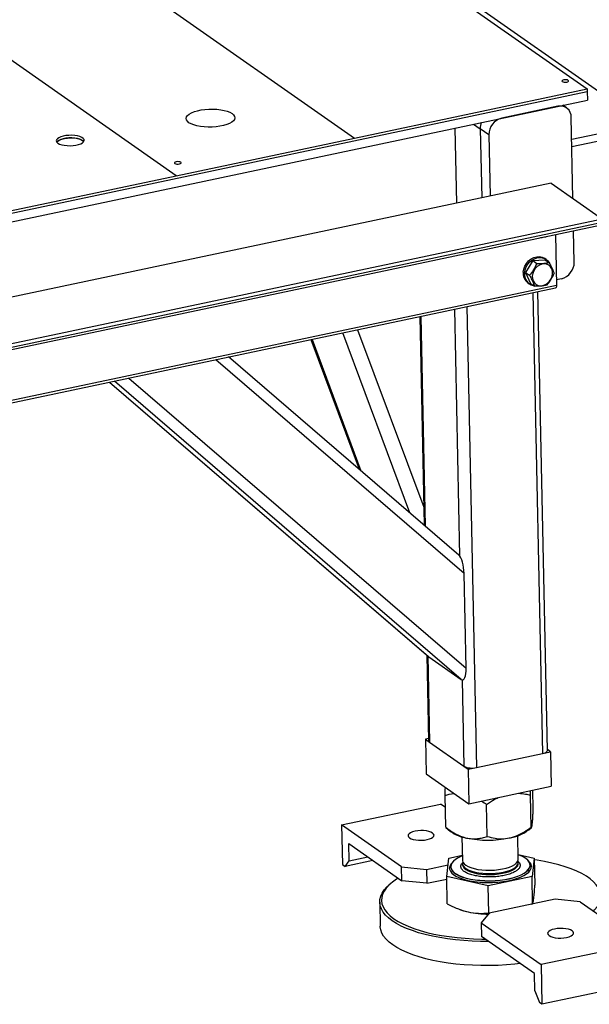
# Model space of a CAD drawing. Header units: millimetres. Extents: x 5 to 589, y 5 to 415.
# Tile 59 of 62: x 542 to 557, y 240 to 267. Entities that reach past the tile are written whole.
import ezdxf

# ---------------------------------------------------------------- set-up
doc = ezdxf.new("R2010")
doc.units = ezdxf.units.MM
doc.layers.add('TRAIT-FORT', color=4, linetype='Continuous', lineweight=25)

msp = doc.modelspace()

# ---------------------------------------------------------------- linework, layer by layer
at = {"layer": 'TRAIT-FORT', "color": 4, "linetype": 'Continuous', "lineweight": 25}
for p, q in [((531.75441, 282.84947), (557.09311, 265.09703)), ((525.48773, 281.52479), (550.82643, 263.77235)), ((546.02822, 262.75808), (520.68953, 280.51052)), ((558.65106, 264.14738), (535.61589, 280.28596)), ((506.07202, 254.24208), (557.09454, 265.02745)), ((513.61448, 255.83644), (557.09454, 265.02745)), ((550.82643, 263.77235), (557.09311, 265.09703)), ((557.09311, 265.09703), (557.09454, 265.02745)), ((557.09454, 265.02745), (557.09932, 264.79552)), ((506.0768, 254.01015), (557.09932, 264.79552)), ((556.30057, 264.62668), (554.79208, 264.30781)), ((556.53774, 264.5832), (556.43509, 264.65512)), ((554.03613, 264.14801), (554.21444, 264.02308)), ((556.7081, 262.15023), (556.66316, 264.33063)), ((558.65106, 264.14738), (556.67555, 263.72979)), ((553.53298, 264.04165), (553.57457, 262.0239)), ((554.44479, 263.8617), (554.21444, 264.02308)), ((554.21444, 264.02308), (554.25269, 262.16724)), ((556.67937, 263.54425), (558.56615, 263.94308)), ((546.02822, 262.75808), (550.82643, 263.77235)), ((554.44479, 263.8617), (554.47873, 262.21502)), ((556.12033, 262.56203), (507.22789, 252.22693)), ((534.77543, 260.37942), (546.02822, 262.75808)), ((556.12033, 262.56203), (557.50244, 261.59372)), ((557.50244, 261.59372), (508.61, 251.25861)), ((557.50435, 261.50095), (508.61191, 251.16584)), ((508.58652, 251.10028), (557.47896, 261.43539)), ((556.74347, 260.43427), (556.72612, 261.27625)), ((555.97693, 261.10895), (555.98558, 261.11971)), ((556.23976, 261.17344), (556.26792, 259.80713)), ((555.62484, 260.47481), (555.42858, 260.15531)), ((555.62484, 260.47481), (555.95603, 260.50017)), ((555.62484, 260.47481), (555.73383, 260.39844)), ((555.98929, 260.50827), (555.95473, 260.53248)), ((555.95603, 260.50017), (556.06503, 260.4238)), ((555.42858, 260.15531), (555.53758, 260.07895)), ((555.42858, 260.15531), (555.56351, 259.86117)), ((556.39618, 259.98816), (556.26476, 259.96038)), ((507.3501, 249.40647), (556.24253, 259.74157)), ((556.26792, 259.80713), (507.37548, 249.47203)), ((555.4957, 259.87728), (555.53025, 259.85307)), ((555.56351, 259.86117), (555.67251, 259.7848)), ((555.62952, 259.61199), (555.88514, 247.21013)), ((556.01991, 247.29597), (555.76547, 259.64073)), ((553.52005, 259.16608), (553.65674, 252.53443)), ((553.85491, 259.23687), (554.11054, 246.835)), ((552.58881, 258.96923), (552.7045, 253.35602)), ((552.61594, 258.97497), (552.73225, 253.33215)), ((550.91537, 258.61549), (552.69458, 253.83738)), ((549.65672, 258.34943), (550.95606, 254.86004)), ((549.68728, 258.35589), (551.00456, 254.81832)), ((552.32297, 253.68422), (550.518, 258.53149)), ((553.78009, 252.05712), (547.09478, 257.80788)), ((553.64131, 252.55017), (547.44348, 257.88159)), ((544.75962, 257.31426), (553.8326, 249.50961)), ((544.23938, 257.20429), (552.81963, 249.82349)), ((544.23995, 257.20441), (552.82735, 249.81747)), ((553.70268, 249.2042), (544.37032, 257.23197)), ((553.8326, 249.50961), (553.78009, 252.05712)), ((552.77655, 249.86054), (552.82405, 247.55605)), ((552.80429, 249.83668), (552.85216, 247.51431)), ((552.82735, 249.81747), (553.70268, 249.2042)), ((553.7256, 249.19369), (553.77352, 246.8688)), ((552.82288, 247.61318), (552.73692, 247.59501)), ((552.73692, 247.59501), (552.75604, 246.66731)), ((552.73692, 247.59501), (552.85212, 247.5143)), ((552.85216, 247.51431), (553.77352, 246.8688)), ((554.11054, 246.835), (555.88514, 247.21013)), ((555.88517, 247.21011), (556.10705, 247.25701)), ((556.10705, 247.25701), (556.01945, 247.31838)), ((556.10705, 247.25701), (556.12617, 246.32931)), ((552.75604, 246.66731), (553.9078, 245.86038)), ((553.77348, 246.86879), (553.88868, 246.78808)), ((553.88868, 246.78808), (554.11056, 246.83498)), ((553.88868, 246.78808), (553.9078, 245.86038)), ((553.9078, 245.86038), (556.12617, 246.32931)), ((555.56347, 246.08661), (555.56955, 246.21165)), ((555.64049, 245.72497), (555.6302, 246.22447)), ((553.28387, 245.22681), (553.26619, 246.08419)), ((555.58115, 245.22924), (555.56347, 246.08661)), ((550.48433, 245.29079), (553.14637, 245.8535)), ((553.27277, 245.76495), (553.14637, 245.8535)), ((554.40283, 244.98016), (554.38516, 245.83754)), ((552.09679, 244.16109), (550.48433, 245.29079)), ((550.48433, 245.29079), (550.50632, 244.22393)), ((553.28387, 245.22681), (553.28837, 245.22592)), ((553.28598, 245.22307), (553.41627, 245.11691)), ((555.522, 245.16031), (555.59489, 245.22489)), ((553.72244, 244.97044), (553.73553, 244.33522)), ((555.23521, 244.36613), (555.22212, 245.00135)), ((550.68582, 244.32675), (550.67626, 244.7906)), ((550.67626, 244.7906), (552.10444, 243.79001)), ((551.32733, 244.33445), (550.57542, 244.17551)), ((550.57542, 244.17551), (550.68582, 244.32675)), ((550.68582, 244.32675), (551.18709, 244.43271)), ((553.31117, 243.90214), (553.37052, 244.39786)), ((553.37052, 244.39786), (553.73266, 244.47442)), ((555.23253, 244.49624), (555.6678, 244.40029)), ((555.23449, 244.35146), (555.23521, 244.36613)), ((555.2376, 244.25016), (555.23702, 244.27826)), ((555.6678, 244.40029), (555.60845, 243.90457)), ((555.6678, 244.40029), (555.68295, 243.66529)), ((550.50632, 244.22393), (550.57542, 244.17551)), ((552.09679, 244.16109), (552.77082, 244.09349)), ((552.10444, 243.79001), (552.09679, 244.16109)), ((552.77082, 244.09349), (553.3487, 244.21564)), ((552.77082, 244.09349), (552.77847, 243.72241)), ((553.42145, 244.16632), (553.42154, 244.16169)), ((553.73734, 244.24734), (553.73792, 244.21925)), ((555.23688, 244.2355), (555.23755, 244.24399)), ((555.23755, 244.24399), (555.2376, 244.25016)), ((555.55505, 244.18481), (555.55609, 244.20568)), ((555.55609, 244.20568), (555.55599, 244.21032)), ((552.77847, 243.72241), (552.10444, 243.79001)), ((552.77847, 243.72241), (553.31255, 243.8353)), ((554.43014, 243.65549), (553.31117, 243.90214)), ((553.32632, 243.16713), (553.31117, 243.90214)), ((555.60845, 243.90457), (554.43014, 243.65549)), ((555.6236, 243.16956), (555.60845, 243.90457)), ((551.79666, 243.70706), (551.75169, 243.66722)), ((554.44529, 242.92048), (554.43014, 243.65549)), ((556.22708, 243.29052), (554.45238, 242.91537)), ((556.90111, 243.22292), (556.22708, 243.29052)), ((556.90111, 243.22292), (558.51357, 242.09321)), ((551.50819, 243.21271), (551.52158, 242.56332)), ((553.66405, 243.01391), (553.68709, 243.00559)), ((555.59609, 243.15713), (555.6236, 243.16956)), ((554.45238, 242.91537), (554.23906, 242.6602)), ((554.44529, 242.92048), (554.4729, 242.91971)), ((554.23906, 242.6602), (555.85152, 241.5305)), ((554.23906, 242.6602), (554.24671, 242.28912)), ((555.67489, 241.28853), (554.24671, 242.28912)), ((558.51357, 242.09321), (555.85152, 241.5305)), ((555.85152, 241.5305), (555.87351, 240.46364)), ((555.68445, 240.82467), (555.67489, 241.28853)), ((558.53556, 241.02635), (555.87351, 240.46364)), ((555.68445, 240.82467), (555.80441, 240.51206)), ((555.87351, 240.46364), (555.80441, 240.51206))]:
    msp.add_line(p, q, dxfattribs=at)
at = {"layer": 'TRAIT-FORT', "color": 4, "linetype": 'Continuous', "lineweight": 25, "flags": 128}
for points in [[(556.42284, 265.29147), (556.44479, 265.28164), (556.47555, 265.27587), (556.51045, 265.27505), (556.54417, 265.2793), (556.57157, 265.28797), (556.5885, 265.29975), (556.59236, 265.31283), (556.58257, 265.32523), (556.56062, 265.33507), (556.52986, 265.34083), (556.49496, 265.34165), (556.46124, 265.3374), (556.43384, 265.32873), (556.41692, 265.31696), (556.41306, 265.30387), (556.42284, 265.29147)], [(546.37435, 264.18625), (546.33261, 264.22273), (546.30786, 264.26156), (546.30078, 264.30169), (546.31156, 264.34201), (546.3399, 264.38145), (546.38504, 264.41891), (546.44574, 264.45337), (546.52035, 264.4839), (546.60683, 264.50966), (546.70283, 264.52995), (546.80571, 264.54422), (546.91269, 264.55207), (547.02083, 264.5533), (547.12719, 264.54787), (547.22887, 264.53592), (547.3231, 264.51779), (547.4073, 264.49396), (547.47918, 264.4651), (547.53677, 264.43197), (547.57851, 264.3955), (547.60326, 264.35667), (547.61034, 264.31654), (547.59956, 264.27621), (547.57122, 264.23678), (547.52608, 264.19932), (547.46538, 264.16486), (547.39077, 264.13433), (547.30429, 264.10857), (547.20829, 264.08828), (547.10541, 264.07401), (546.99843, 264.06615), (546.89029, 264.06493), (546.78393, 264.07036), (546.68225, 264.08231), (546.58802, 264.10044), (546.50382, 264.12427), (546.43194, 264.15313), (546.37435, 264.18625)], [(542.84823, 263.63626), (542.89314, 263.61188), (542.95152, 263.59194), (543.02063, 263.57735), (543.09723, 263.56881), (543.17775, 263.56671), (543.25843, 263.57115), (543.33548, 263.58193), (543.4053, 263.59853), (543.46464, 263.62019), (543.51071, 263.64589), (543.54137, 263.67443), (543.55517, 263.70447), (543.55148, 263.73461), (543.53047, 263.76344), (543.49311, 263.78961), (543.44115, 263.81191), (543.37704, 263.82927), (543.30375, 263.8409), (543.22472, 263.84626), (543.14365, 263.84508), (543.06433, 263.83742), (542.99046, 263.82365), (542.92549, 263.80441), (542.87248, 263.78059), (542.83389, 263.75331), (542.81152, 263.72385), (542.80644, 263.69358), (542.81887, 263.66392), (542.84823, 263.63626)], [(542.81858, 263.66433), (542.82203, 263.66919), (542.85268, 263.69773), (542.89876, 263.72343), (542.95809, 263.74509), (543.02792, 263.76169), (543.10497, 263.77247), (543.18564, 263.77691), (543.26616, 263.77481), (543.34277, 263.76627), (543.41187, 263.75168), (543.47025, 263.73174), (543.51517, 263.70736)], [(543.54482, 263.6793), (543.5319, 263.69386), (543.49454, 263.72004), (543.44259, 263.74233), (543.37847, 263.75969), (543.30519, 263.77133), (543.22616, 263.77668), (543.14509, 263.7755), (543.06576, 263.76785), (542.99189, 263.75408), (542.92693, 263.73483), (542.87391, 263.71101), (542.83532, 263.68374), (542.81858, 263.66433)], [(543.51517, 263.70736), (543.54453, 263.6797), (543.54482, 263.6793)], [(545.9965, 263.0875), (546.01845, 263.07767), (546.04921, 263.07191), (546.08411, 263.07109), (546.11783, 263.07534), (546.14523, 263.08401), (546.16216, 263.09578), (546.16602, 263.10886), (546.15623, 263.12127), (546.13428, 263.1311), (546.10352, 263.13686), (546.06862, 263.13768), (546.0349, 263.13343), (546.0075, 263.12476), (545.99058, 263.11299), (545.98672, 263.09991), (545.9965, 263.0875)], [(555.37117, 260.1657), (555.38512, 260.24757), (555.41496, 260.32744), (555.45931, 260.40157), (555.5161, 260.46651), (555.58266, 260.51922), (555.65589, 260.55723), (555.73236, 260.57876), (555.8085, 260.58281), (555.88074, 260.56919), (555.94571, 260.53853), (555.95473, 260.53248)], [(555.40573, 260.1415), (555.41967, 260.22336), (555.44952, 260.30323), (555.49387, 260.37737), (555.55065, 260.44231), (555.61722, 260.49501), (555.69045, 260.53302), (555.76692, 260.55455), (555.84305, 260.5586), (555.9153, 260.54498), (555.98027, 260.51432), (556.03493, 260.46807), (556.07672, 260.40837), (556.08657, 260.38793)], [(556.137, 260.25571), (556.10315, 260.30887), (556.05671, 260.34941), (556.00038, 260.37499), (555.93742, 260.38412), (555.87151, 260.37626), (555.80646, 260.35188), (555.74606, 260.31239), (555.69382, 260.26009), (555.65278, 260.19801), (555.62532, 260.12977), (555.61303, 260.05932), (555.61664, 259.99077), (555.63592, 259.9281), (555.66977, 259.87494), (555.71621, 259.8344), (555.77255, 259.80882), (555.8355, 259.79969), (555.90142, 259.80755), (555.96647, 259.83193), (556.02687, 259.87142), (556.0791, 259.92372), (556.12015, 259.9858), (556.14761, 260.05404), (556.15989, 260.12449), (556.15629, 260.19304), (556.137, 260.25571)], [(556.26792, 259.80713), (556.26741, 259.78966), (556.26515, 259.77409), (556.26122, 259.76103), (556.25578, 259.75099), (556.24904, 259.74434), (556.24253, 259.74157)], [(555.88514, 247.21013), (555.92621, 247.22082), (555.96127, 247.23421), (555.98898, 247.24978), (556.00827, 247.26692), (556.01841, 247.28498), (556.01991, 247.29597)], [(552.46034, 245.12027), (552.39527, 245.10283), (552.34155, 245.08059), (552.30188, 245.05469), (552.27823, 245.0264), (552.2718, 244.99716), (552.28292, 244.96843), (552.31101, 244.94165), (552.35468, 244.91815), (552.41173, 244.89913), (552.4793, 244.88553), (552.55401, 244.87804), (552.63211, 244.87703), (552.70968, 244.88255), (552.78283, 244.89433), (552.84789, 244.91177), (552.90161, 244.934), (552.94129, 244.9599), (552.96493, 244.98819), (552.97136, 245.01743), (552.96025, 245.04616), (552.93215, 245.07295), (552.88849, 245.09644), (552.83144, 245.11546), (552.76386, 245.12906), (552.68915, 245.13655), (552.61106, 245.13756), (552.53349, 245.13204), (552.46034, 245.12027)], [(553.38829, 244.15005), (553.39103, 244.09743), (553.4118, 244.04569), (553.45028, 243.99568), (553.50581, 243.94823), (553.5775, 243.90411), (553.66416, 243.86405), (553.76437, 243.8287), (553.8765, 243.79865), (553.99868, 243.77439), (554.12893, 243.75632), (554.26509, 243.74473), (554.40494, 243.73981), (554.54618, 243.74165), (554.68648, 243.75021), (554.82356, 243.76536), (554.95514, 243.78685), (555.07908, 243.81432), (555.19334, 243.84732), (555.29604, 243.8853), (555.3855, 243.92766), (555.46025, 243.97369), (555.51905, 244.02263), (555.56095, 244.07368), (555.58526, 244.12601), (555.59157, 244.17875), (555.57979, 244.23103), (555.55011, 244.28201), (555.50301, 244.33084), (555.49546, 244.33714)], [(553.73304, 244.45602), (553.70776, 244.44579), (553.62114, 244.40478), (553.54877, 244.36022), (553.49183, 244.31283), (553.45126, 244.2634), (553.42773, 244.21273), (553.42161, 244.16167), (553.43302, 244.11104), (553.46177, 244.06168), (553.50737, 244.0144), (553.56909, 243.96998), (553.64591, 243.92914), (553.73657, 243.89256), (553.83958, 243.86083), (553.95324, 243.83448), (554.0757, 243.81394), (554.20494, 243.79955), (554.33885, 243.79154), (554.47521, 243.79005), (554.61179, 243.7951), (554.74635, 243.8066), (554.87669, 243.82437), (555.00065, 243.84812), (555.11621, 243.87746), (555.22146, 243.91189), (555.31468, 243.95087), (555.39434, 243.99375), (555.45913, 244.03982), (555.50798, 244.08833), (555.5401, 244.13848), (555.55496, 244.18945), (555.55496, 244.18945)], [(553.73553, 244.33522), (553.73589, 244.32845), (553.74833, 244.2861), (553.77804, 244.24527), (553.82433, 244.20691), (553.88611, 244.17192), (553.96194, 244.14112), (554.05004, 244.11523), (554.14835, 244.09486), (554.25455, 244.08048), (554.36616, 244.07244), (554.48057, 244.07092), (554.59509, 244.07596), (554.70704, 244.08743), (554.81379, 244.10508), (554.91285, 244.12848), (555.00188, 244.15709), (555.07881, 244.19024), (555.14183, 244.22715), (555.18946, 244.26695), (555.22059, 244.30871), (555.23449, 244.35146)], [(553.74576, 244.29147), (553.7399, 244.27273), (553.73917, 244.2299), (553.75597, 244.18785), (553.7899, 244.14754), (553.84018, 244.10994), (553.90563, 244.07593), (553.98471, 244.04629), (554.07556, 244.02173), (554.17606, 244.00282), (554.28386, 243.99), (554.39642, 243.98358), (554.51111, 243.9837), (554.62523, 243.99036), (554.73613, 244.00341), (554.84118, 244.02254), (554.93794, 244.0473), (555.02414, 244.07711), (555.09774, 244.11127), (555.15704, 244.14899), (555.20064, 244.18937), (555.22751, 244.23148), (555.23703, 244.27432), (555.22898, 244.31688), (555.2268, 244.322)], [(555.55496, 244.18945), (555.5523, 244.2404), (555.53219, 244.2905), (555.49494, 244.33892), (555.44116, 244.38486), (555.37175, 244.42758), (555.28784, 244.46637), (555.23272, 244.48693)], [(557.25766, 242.97311), (557.29151, 243.00805), (557.35841, 243.09082), (557.40816, 243.17497), (557.44046, 243.26), (557.45511, 243.34539), (557.45203, 243.43064), (557.43124, 243.51522), (557.39286, 243.59864), (557.33712, 243.68039), (557.26435, 243.75997), (557.175, 243.83692), (557.06961, 243.91076), (556.9488, 243.98106), (556.8133, 244.04738), (556.66392, 244.10934), (556.50158, 244.16655), (556.32723, 244.21868), (556.14194, 244.26541), (555.94681, 244.30646), (555.74302, 244.34158), (555.66878, 244.35258)], [(553.42154, 244.16169), (553.42171, 244.15703), (553.43312, 244.1064), (553.46186, 244.05704), (553.50747, 244.00976), (553.56919, 243.96534), (553.646, 243.9245), (553.73666, 243.88792), (553.83967, 243.85619), (553.95334, 243.82984), (554.0758, 243.8093), (554.20504, 243.79491), (554.33894, 243.78691), (554.4753, 243.78541), (554.61189, 243.79046), (554.74645, 243.80196), (554.87678, 243.81974), (555.00075, 243.84348), (555.1163, 243.87282), (555.22155, 243.90726), (555.31478, 243.94623), (555.39444, 243.98911), (555.45922, 244.03518), (555.50808, 244.08369), (555.5402, 244.13384), (555.55505, 244.18481)], [(553.738, 244.2168), (553.73828, 244.21249), (553.75072, 244.17014), (553.78043, 244.12931), (553.82672, 244.09095), (553.8885, 244.05596), (553.96433, 244.02516), (554.05243, 243.99927), (554.15074, 243.9789), (554.25694, 243.96452), (554.36855, 243.95648), (554.48296, 243.95496), (554.59748, 243.96), (554.70943, 243.97147), (554.81618, 243.98912), (554.91524, 244.01252), (555.00427, 244.04113), (555.0812, 244.07428), (555.14422, 244.11118), (555.19185, 244.15099), (555.22298, 244.19275), (555.23688, 244.2355)], [(552.00531, 243.85946), (551.96108, 243.83141), (551.85328, 243.75425), (551.76144, 243.67449), (551.68611, 243.59261), (551.62774, 243.50909), (551.58669, 243.42443), (551.5632, 243.33916), (551.5574, 243.25378), (551.56935, 243.1688), (551.59896, 243.08473), (551.64606, 243.00209), (551.71036, 242.92136), (551.79147, 242.84303), (551.88892, 242.76758)], [(551.84551, 242.71182), (551.74752, 242.78759), (551.66573, 242.86623), (551.60061, 242.94726), (551.55256, 243.0302), (551.52184, 243.11459), (551.50865, 243.19991), (551.51306, 243.28567), (551.53504, 243.37136), (551.57446, 243.45649), (551.63109, 243.54055), (551.70461, 243.62304), (551.75169, 243.66722)], [(553.68709, 243.00559), (553.76657, 242.97958), (553.88777, 242.94852)], [(554.43825, 242.15492), (554.22065, 242.15589), (553.99294, 242.16331), (553.76825, 242.17725), (553.54789, 242.19763), (553.33317, 242.22432), (553.12534, 242.25718), (552.92563, 242.29601), (552.73519, 242.34059), (552.55516, 242.39064), (552.38658, 242.44588), (552.23045, 242.50599), (552.08769, 242.5706), (551.95912, 242.63935), (551.84551, 242.71182)], [(551.88892, 242.76758), (552.00211, 242.69546), (552.13036, 242.6271), (552.2729, 242.56291), (552.42888, 242.50328), (552.59735, 242.44857), (552.77731, 242.3991), (552.96766, 242.35518), (553.16727, 242.31707), (553.37494, 242.28499), (553.58941, 242.25915), (553.8094, 242.23969), (554.03358, 242.22673), (554.2606, 242.22035), (554.34584, 242.21967)], [(555.29083, 241.5576), (555.14825, 241.54233), (554.92188, 241.52361), (554.69316, 241.51136), (554.46343, 241.50564), (554.23403, 241.5065), (554.00632, 241.51392), (553.78163, 241.52785), (553.56128, 241.54823), (553.34656, 241.57493), (553.13873, 241.60779), (552.93901, 241.64662), (552.74858, 241.6912), (552.56854, 241.74125), (552.39997, 241.79649), (552.24384, 241.85659), (552.10107, 241.92121), (551.97251, 241.98995), (551.85889, 242.06243), (551.76091, 242.1382), (551.67911, 242.21683), (551.614, 242.29786), (551.56594, 242.38081), (551.53523, 242.46519), (551.52204, 242.55052), (551.52158, 242.56332)], [(556.53756, 242.26374), (556.60263, 242.28118), (556.65635, 242.30341), (556.69602, 242.32932), (556.71967, 242.3576), (556.72609, 242.38684), (556.71498, 242.41557), (556.68689, 242.44236), (556.64322, 242.46585), (556.58617, 242.48487), (556.5186, 242.49847), (556.44389, 242.50596), (556.36579, 242.50697), (556.28822, 242.50145), (556.21507, 242.48968), (556.15, 242.47224), (556.09629, 242.45001), (556.05661, 242.4241), (556.03297, 242.39582), (556.02654, 242.36657), (556.03765, 242.33784), (556.06574, 242.31106), (556.10941, 242.28756), (556.16646, 242.26854), (556.23404, 242.25494), (556.30874, 242.24745), (556.38684, 242.24644), (556.46441, 242.25196), (556.53756, 242.26374)]]:
    msp.add_lwpolyline(points, dxfattribs=at)
at = {"layer": 'TRAIT-FORT', "color": 4, "linetype": 'Continuous', "lineweight": 25}
for centre, radius, start, end in [((556.3689, 264.3403), 0.29442, 358.117569, 103.419154), ((554.64927, 264.02815), 0.43486, 157.790814, 180.667083), ((554.90242, 263.86368), 0.45763, 103.951468, 180.248045), ((556.28585, 260.43229), 0.45763, 283.951468, 0.248045), ((555.68571, 260.13041), 0.31651, 173.59726, 233.105821), ((555.70506, 260.10213), 0.30191, 172.507728, 257.664326), ((552.87677, 247.56122), 0.05297, 185.599829, 242.31561), ((553.98904, 247.3206), 0.50057, 244.498486, 284.047103), ((554.00934, 245.93906), 1.01374, 234.194257, 260.770502), ((554.82653, 246.08137), 1.15413, 278.413145, 307.055721), ((554.4181, 247.74765), 2.86672, 258.503682, 281.617474), ((553.62668, 244.10477), 0.24266, 128.175543, 169.245432), ((554.43399, 245.54415), 2.65248, 258.116148, 269.96934)]:
    msp.add_arc(centre, radius, start, end, dxfattribs=at)
for centre, start_param, end_param in [((553.64188, 252.15395), 4.44174174, 5.95676618), ((552.81906, 250.21971), 2.81517352, 2.87094542), ((553.69439, 249.60644), 2.87094542, 4.44174174)]:
    msp.add_ellipse(centre, major_axis=(-0.04494, 0.41349), ratio=0.31673036, start_param=start_param, end_param=end_param, dxfattribs=at)
for points, knots in [([(555.97693, 261.10895), (555.95229, 261.10389), (555.91014, 261.09524), (555.86024, 261.09071), (555.83952, 261.08883)], [0, 0, 0, 0, 0.58466838, 1, 1, 1, 1]), ([(555.73383, 260.39844), (555.72064, 260.36805), (555.69398, 260.30659), (555.63148, 260.19484), (555.57394, 260.12382), (555.53758, 260.07895)], [0, 0, 0, 0, 0.26486233, 0.53546796, 1, 1, 1, 1]), ([(555.73383, 260.39844), (555.76639, 260.39796), (555.83222, 260.39698), (555.94924, 260.40259), (556.02019, 260.41559), (556.06503, 260.4238)], [0, 0, 0, 0, 0.26486233, 0.53546796, 1, 1, 1, 1]), ([(556.06503, 260.4238), (556.08759, 260.38254), (556.12489, 260.31434), (556.16526, 260.22506), (556.18677, 260.16907), (556.19705, 260.13836), (556.19996, 260.12966)], [0, 0, 0, 0, 0.38639472, 0.63860277, 0.89762595, 1, 1, 1, 1]), ([(555.53758, 260.07895), (555.56014, 260.03768), (555.59744, 259.96949), (555.63781, 259.88021), (555.65932, 259.82421), (555.6696, 259.7935), (555.67251, 259.7848)], [0, 0, 0, 0, 0.38639472, 0.63860277, 0.89762595, 1, 1, 1, 1]), ([(556.0037, 259.81016), (556.02456, 259.83519), (556.06672, 259.88579), (556.13782, 259.99151), (556.1759, 260.07617), (556.19996, 260.12966)], [0, 0, 0, 0, 0.264862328, 0.535467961, 1, 1, 1, 1]), ([(556.0037, 259.81016), (555.97881, 259.80528), (555.92848, 259.7954), (555.82006, 259.78376), (555.72964, 259.7844), (555.67251, 259.7848)], [0, 0, 0, 0, 0.26486233, 0.53546796, 1, 1, 1, 1]), ([(553.26619, 246.08419), (553.26938, 246.15895), (553.27272, 246.23734), (553.27674, 246.29949), (553.27693, 246.30237)], [0, 0, 0, 0, 0.953750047, 1, 1, 1, 1]), ([(553.26619, 246.08419), (553.34135, 246.10853), (553.42015, 246.13405), (553.50507, 246.13953), (553.509, 246.13978)], [0, 0, 0, 0, 0.95375005, 1, 1, 1, 1]), ([(555.25086, 246.14428), (555.312, 246.13872), (555.41929, 246.12897), (555.52011, 246.09936), (555.56347, 246.08661)], [0, 0, 0, 0, 0.569825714, 1, 1, 1, 1]), ([(554.25108, 245.93294), (554.25116, 245.9329), (554.2974, 245.90528), (554.34132, 245.87138), (554.38516, 245.83754)], [0, 0, 0, 0, 0.001606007, 1, 1, 1, 1]), ([(554.38516, 245.83754), (554.45315, 245.88684), (554.55347, 245.95958), (554.66198, 246.01071), (554.69693, 246.02719)], [0, 0, 0, 0, 0.67780934, 1, 1, 1, 1]), ([(555.61422, 245.31206), (555.61675, 245.33597), (555.62187, 245.38428), (555.6287, 245.48446), (555.63496, 245.59828), (555.63864, 245.68261), (555.64049, 245.72497)], [0, 0, 0, 0, 0.24957791, 0.50436411, 0.75104693, 1, 1, 1, 1]), ([(553.28387, 245.22681), (553.36131, 245.17111), (553.47859, 245.08675), (553.64579, 245.00261), (553.75595, 244.96062), (553.8233, 244.94417), (553.84675, 244.93844)], [0, 0, 0, 0, 0.43204542, 0.65434926, 0.87965336, 1, 1, 1, 1]), ([(554.99539, 244.93966), (555.00572, 244.94195), (555.08823, 244.96022), (555.24472, 245.017), (555.4291, 245.12028), (555.53856, 245.19872), (555.58115, 245.22924)], [0, 0, 0, 0, 0.05039955, 0.40261353, 0.76758847, 1, 1, 1, 1]), ([(555.58115, 245.22924), (555.58601, 245.22439), (555.59338, 245.21704), (555.60317, 245.24317), (555.60936, 245.27402), (555.61297, 245.30224), (555.61422, 245.31206)], [0, 0, 0, 0, 0.43204542, 0.65434926, 0.87965336, 1, 1, 1, 1]), ([(553.84675, 244.93844), (553.89535, 244.93007), (553.99357, 244.91316), (554.13592, 244.91839), (554.2732, 244.94042), (554.35949, 244.96687), (554.40283, 244.98016)], [0, 0, 0, 0, 0.24957791, 0.50436411, 0.75104693, 1, 1, 1, 1]), ([(554.40283, 244.98016), (554.47257, 244.96145), (554.60069, 244.92707), (554.80065, 244.91028), (554.9299, 244.92978), (554.99539, 244.93966)], [0, 0, 0, 0, 0.370774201, 0.681181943, 1, 1, 1, 1]), ([(553.68966, 244.18748), (553.69379, 244.20577), (553.70116, 244.2385), (553.73249, 244.26956), (553.74631, 244.28326)], [0, 0, 0, 0, 0.55891972, 1, 1, 1, 1]), ([(555.23001, 244.31073), (555.23512, 244.30686), (555.26265, 244.28603), (555.28526, 244.24466), (555.28695, 244.2073), (555.28777, 244.18917)], [0, 0, 0, 0, 0.10497215, 0.56549929, 1, 1, 1, 1]), ([(555.28777, 244.18917), (555.283, 244.17095), (555.27317, 244.13342), (555.22205, 244.07771), (555.14192, 244.02411), (555.03227, 243.97624), (554.89987, 243.93731), (554.75334, 243.90943), (554.6025, 243.89327), (554.45276, 243.888), (554.30425, 243.89296), (554.15724, 243.9088), (554.01735, 243.93638), (553.89424, 243.97504), (553.79603, 244.02269), (553.72872, 244.07614), (553.69092, 244.13175), (553.69008, 244.16927), (553.68966, 244.18748)], [0, 0, 0, 0, 0.05825802, 0.12000566, 0.18432041, 0.25, 0.31567959, 0.37999434, 0.44174198, 0.5, 0.55825802, 0.62000566, 0.68432041, 0.75, 0.81567959, 0.87999434, 0.94174198, 1, 1, 1, 1]), ([(555.65524, 243.32213), (555.66011, 243.36847), (555.66997, 243.46216), (555.67859, 243.59708), (555.68295, 243.66529)], [0, 0, 0, 0, 0.49451073, 1, 1, 1, 1]), ([(555.6236, 243.16956), (555.62897, 243.18318), (555.6398, 243.21067), (555.65006, 243.28476), (555.65524, 243.32213)], [0, 0, 0, 0, 0.49545796, 1, 1, 1, 1]), ([(553.32632, 243.16713), (553.41773, 243.12047), (553.60223, 243.02629), (553.79201, 242.9746), (553.88777, 242.94852)], [0, 0, 0, 0, 0.49545796, 1, 1, 1, 1]), ([(553.88777, 242.94852), (553.98142, 242.93266), (554.17079, 242.90058), (554.35312, 242.9138), (554.44529, 242.92048)], [0, 0, 0, 0, 0.49451073, 1, 1, 1, 1])]:
    msp.add_open_spline(points, degree=3, knots=knots, dxfattribs=at)

doc.saveas('drawing.dxf')
